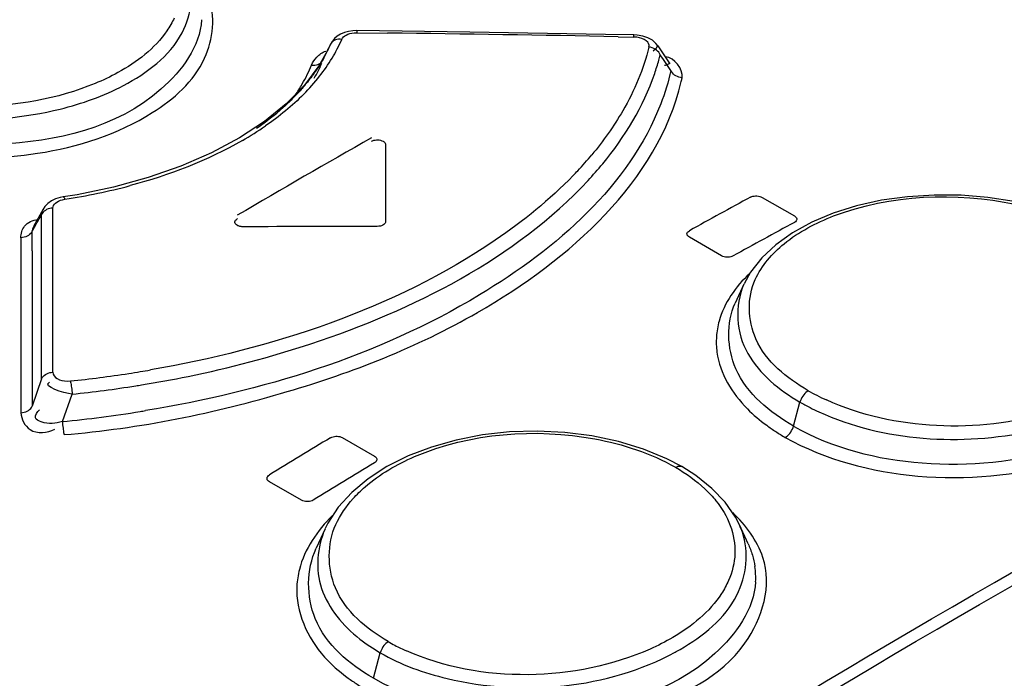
# Model space of a CAD drawing. Header units: inches. Extents: x 0 to 117, y 0 to 83.
# Tile 45 of 78: x 99.059 to 99.529, y 26.09 to 26.404. Entities that reach past the tile are written whole.
import ezdxf

# ---------------------------------------------------------------- set-up
doc = ezdxf.new("R2010")
doc.units = ezdxf.units.IN
doc.header["$LTSCALE"] = 6.4311023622
doc.header["$MEASUREMENT"] = 0
doc.layers.get('0').update_dxf_attribs({"linetype": 'CONTINUOUS'})

msp = doc.modelspace()

# ---------------------------------------------------------------- linework, layer by layer
at = {"color": 7, "linetype": 'CONTINUOUS'}
for p, q in [((99.2735516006, 26.3983745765), (99.2195891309, 26.3990720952)), ((99.2195892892, 26.3990719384), (99.2196019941, 26.3980326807)), ((99.2196019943, 26.3980326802), (99.2342902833, 26.3978685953)), ((99.3382846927, 26.397253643), (99.2735516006, 26.3983745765)), ((99.2077557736, 26.3938686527), (99.207050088, 26.3926306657)), ((99.2088554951, 26.3952145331), (99.207279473, 26.3929877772)), ((99.3517415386, 26.3969816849), (99.3382846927, 26.397253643)), ((99.3443896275, 26.3961303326), (99.3517673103, 26.3959817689)), ((99.3585615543, 26.3955742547), (99.3561263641, 26.3964059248)), ((99.2060516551, 26.3903791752), (99.2015150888, 26.3821708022)), ((99.2055405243, 26.3894298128), (99.2069501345, 26.3924182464)), ((99.2061153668, 26.3905323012), (99.206046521, 26.3903835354)), ((99.2069501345, 26.3924182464), (99.2061153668, 26.3905323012)), ((99.2069541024, 26.392416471), (99.207050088, 26.3926306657)), ((99.3622734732, 26.3903802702), (99.3610930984, 26.389216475)), ((99.3630448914, 26.3917529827), (99.3622734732, 26.3903802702)), ((99.3633339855, 26.3917769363), (99.3633529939, 26.3917492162)), ((99.3690704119, 26.3832303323), (99.3633598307, 26.391740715)), ((99.2015150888, 26.3821708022), (99.1945871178, 26.3729422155)), ((99.2019650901, 26.3815384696), (99.2018778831, 26.3813491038)), ((99.1945871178, 26.3729422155), (99.1859112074, 26.3640664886)), ((99.1859112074, 26.3640664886), (99.175549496, 26.3556555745)), ((99.175549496, 26.3556555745), (99.1636147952, 26.3478254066)), ((99.1636147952, 26.3478254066), (99.150266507, 26.34068626)), ((99.2333110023, 26.3446201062), (99.2333112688, 26.3078233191)), ((99.0860930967, 26.3207093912), (99.0794652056, 26.3196362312)), ((99.4131103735, 26.3194340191), (99.4284219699, 26.3105940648)), ((99.069869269, 26.3138099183), (99.0652298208, 26.305559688)), ((99.0698271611, 26.3137325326), (99.069877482, 26.313823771)), ((99.0745634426, 26.3109015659), (99.0745642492, 26.3142955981)), ((99.0745625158, 26.3069829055), (99.0745634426, 26.3109015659)), ((99.446950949, 26.3119255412), (99.4366922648, 26.3076043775)), ((99.0690776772, 26.305610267), (99.0690851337, 26.3071974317)), ((99.0691456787, 26.2328145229), (99.0690776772, 26.305610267)), ((99.0745467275, 26.2359293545), (99.0745625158, 26.3069829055)), ((99.4366922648, 26.3076043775), (99.4274999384, 26.3025498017)), ((99.059211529, 26.3001586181), (99.0592178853, 26.2909429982)), ((99.3936235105, 26.2915378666), (99.3783119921, 26.3003777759)), ((99.0592178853, 26.2909429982), (99.0592689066, 26.2165882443)), ((99.064628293, 26.2939717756), (99.0646591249, 26.2196940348)), ((99.4128315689, 26.2905331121), (99.407523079, 26.2836820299)), ((99.407523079, 26.2836820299), (99.4044448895, 26.2781464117)), ((99.404341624, 26.2779246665), (99.4001944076, 26.2689336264)), ((99.0691456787, 26.2328145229), (99.0646591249, 26.2196940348)), ((99.0790559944, 26.2124046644), (99.0837346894, 26.2254981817)), ((99.4280368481, 26.2102569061), (99.4310764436, 26.2216550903)), ((99.2126715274, 26.2047457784), (99.2279830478, 26.195905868)), ((99.3444086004, 26.2028926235), (99.3318237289, 26.2055550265)), ((99.3563860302, 26.1992375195), (99.3444086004, 26.2028926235)), ((99.2440763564, 26.1959544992), (99.2339568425, 26.1908713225)), ((99.3675951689, 26.1945913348), (99.3563860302, 26.1992375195)), ((99.2339568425, 26.1908713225), (99.2249327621, 26.1850374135)), ((99.3746886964, 26.1908592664), (99.3675951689, 26.1945913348)), ((99.3814175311, 26.1865819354), (99.3746811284, 26.1908636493)), ((99.3890907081, 26.1804444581), (99.3814175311, 26.1865819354)), ((99.1931846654, 26.1747805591), (99.17787307, 26.1836205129)), ((99.2249327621, 26.1850374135), (99.2171478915, 26.1785313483)), ((99.2171478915, 26.1785313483), (99.2107390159, 26.1714264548)), ((99.3953618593, 26.1738377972), (99.3890907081, 26.1804444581)), ((99.400265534, 26.1667681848), (99.3953618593, 26.1738377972)), ((99.2107390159, 26.1714264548), (99.2057855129, 26.1638059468)), ((99.2057855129, 26.1638059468), (99.2045067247, 26.1612417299)), ((99.4021847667, 26.1630638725), (99.400265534, 26.1667681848)), ((99.4063357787, 26.154064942), (99.4021893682, 26.1630534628)), ((99.2044688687, 26.1611584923), (99.2001857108, 26.151872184)), ((99.2275439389, 26.0897804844), (99.2307925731, 26.1019625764))]:
    msp.add_line(p, q, dxfattribs=at)
for points in [[(99.2195892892, 26.3990719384), (99.2177191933, 26.3990021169), (99.215648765, 26.3987029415), (99.2136707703, 26.3981636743), (99.2118336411, 26.3973836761), (99.2102162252, 26.3963919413), (99.2088554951, 26.3952145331)], [(99.2124114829, 26.3948658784), (99.2127501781, 26.3954658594), (99.2132094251, 26.3960096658), (99.2137892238, 26.3964972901), (99.2144968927, 26.3969365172), (99.215325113, 26.3973195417), (99.2162519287, 26.3976229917), (99.2172700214, 26.3978390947), (99.2183867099, 26.3979756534), (99.2196019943, 26.3980326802)], [(99.2124114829, 26.3948658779), (99.2116356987, 26.3949344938), (99.2108628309, 26.3949119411), (99.2101153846, 26.3947965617), (99.2094255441, 26.3945961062), (99.2087986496, 26.394317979), (99.208221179, 26.393955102), (99.2077057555, 26.393506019)], [(99.3561263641, 26.3964059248), (99.3534096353, 26.3968803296), (99.3517418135, 26.3969816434)], [(99.3517673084, 26.3959817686), (99.3517658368, 26.3963735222), (99.3517617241, 26.3966752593), (99.3517550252, 26.3968765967), (99.3517460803, 26.3969720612)], [(99.3590259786, 26.391191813), (99.3590749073, 26.3920497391), (99.3588825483, 26.3928397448), (99.3584489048, 26.3935619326), (99.3577374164, 26.3942345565), (99.3567846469, 26.3948394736), (99.3557002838, 26.3953221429), (99.3545208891, 26.395664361), (99.3532098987, 26.3958842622), (99.3517673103, 26.3959817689)], [(99.3633339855, 26.3917769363), (99.3623710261, 26.3929631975), (99.3606536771, 26.3944217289), (99.3585615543, 26.3955742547)], [(99.3643831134, 26.3875296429), (99.3640717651, 26.3881538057), (99.3636630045, 26.3887519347), (99.3631660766, 26.3893067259), (99.3626036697, 26.3897970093), (99.3619871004, 26.3902192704), (99.3613063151, 26.3905796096), (99.3605675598, 26.3908692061), (99.3598002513, 26.3910744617), (99.3590259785, 26.3911918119)], [(99.1980049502, 26.3826116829), (99.1987889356, 26.3825524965), (99.1995694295, 26.3825855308), (99.2003234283, 26.3827120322), (99.2010193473, 26.3829239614), (99.2016504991, 26.3832133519), (99.2022278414, 26.3835852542), (99.2027392, 26.3840390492), (99.2031600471, 26.3845571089), (99.2034803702, 26.3851230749)], [(99.374842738, 26.3764841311), (99.3740740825, 26.3765946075), (99.3733122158, 26.3767914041), (99.3725781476, 26.3770711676), (99.3719015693, 26.3774198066), (99.371287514, 26.3778296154), (99.370723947, 26.3783102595), (99.3702226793, 26.3788603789), (99.3698085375, 26.3794584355), (99.3694923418, 26.3800871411)], [(99.2265900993, 26.3462465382), (99.2271294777, 26.3464965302), (99.2276990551, 26.3466852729), (99.2282988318, 26.3468127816), (99.2289426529, 26.3468817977), (99.2296166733, 26.3468896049), (99.2302793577, 26.3468280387), (99.2309168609, 26.3466943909), (99.2315430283, 26.3464913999), (99.2321578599, 26.3462190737)], [(99.2321578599, 26.3462190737), (99.2323922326, 26.346070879), (99.2326007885, 26.3459142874), (99.2327835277, 26.3457492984), (99.232941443, 26.3455745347), (99.2330735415, 26.3453913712), (99.2331768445, 26.3452039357), (99.2332503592, 26.3450136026), (99.2332950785, 26.3448189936), (99.2333110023, 26.3446201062)], [(99.150266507, 26.34068626), (99.1356614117, 26.3343327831), (99.1199683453, 26.3288448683)], [(99.1199683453, 26.3288448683), (99.1033812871, 26.3242839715), (99.0860930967, 26.3207093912)], [(99.0794657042, 26.3196360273), (99.0779594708, 26.3193455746), (99.0758281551, 26.3186859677), (99.0738732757, 26.3177515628), (99.0721381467, 26.3165306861), (99.0707347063, 26.3150932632), (99.0698271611, 26.3137325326)], [(99.0745642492, 26.3142955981), (99.074649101, 26.3149494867), (99.0748749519, 26.3155653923), (99.075241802, 26.3161432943), (99.0757543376, 26.3166917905), (99.0764078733, 26.317202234), (99.0771883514, 26.3176487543), (99.078091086, 26.318022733), (99.079120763, 26.3183327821), (99.0802773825, 26.3185788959)], [(99.0794657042, 26.3196360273), (99.0795628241, 26.3196260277), (99.0797236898, 26.319522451), (99.0799014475, 26.3193083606), (99.0800879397, 26.3189899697), (99.0802773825, 26.3185788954)], [(99.4075425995, 26.3195299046), (99.408081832, 26.3197678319), (99.4086512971, 26.319945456), (99.4092509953, 26.3200627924), (99.4098947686, 26.3201223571), (99.4105687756, 26.3201216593), (99.4112314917, 26.3200532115), (99.4118690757, 26.319914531), (99.4124953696, 26.3197081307), (99.4131103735, 26.3194340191)], [(99.5333429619, 26.3173823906), (99.5207350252, 26.3193612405), (99.5079652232, 26.3204220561), (99.4951306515, 26.3205614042), (99.482388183, 26.3197605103), (99.4699785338, 26.3180365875), (99.4581075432, 26.3154185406), (99.446950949, 26.3119255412)], [(99.0745642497, 26.3142955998), (99.0737761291, 26.314244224), (99.0729939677, 26.3141059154), (99.0722401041, 26.3138826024), (99.0715450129, 26.3135858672), (99.0709151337, 26.3132239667), (99.0703399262, 26.3127908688), (99.0698310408, 26.3122887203), (99.0694119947, 26.3117369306), (99.0690923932, 26.3111518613)], [(99.1625610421, 26.3060375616), (99.1621199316, 26.3063494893), (99.161785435, 26.3066795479), (99.1615575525, 26.3070277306), (99.1614314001, 26.3074020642), (99.161411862, 26.3077944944), (99.1615135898, 26.308180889), (99.1617414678, 26.3085531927), (99.162090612, 26.3089194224), (99.1625610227, 26.3092795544)], [(99.4284219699, 26.3105940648), (99.4288630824, 26.3102842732), (99.4291975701, 26.3099594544), (99.4294254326, 26.3096196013), (99.4295515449, 26.3092568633), (99.4295710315, 26.3088790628), (99.4294692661, 26.3085096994), (99.4292413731, 26.3081565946), (99.4288922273, 26.3078118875), (99.4284218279, 26.3074755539)], [(99.1653449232, 26.3053801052), (99.1649975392, 26.3053876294), (99.1646578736, 26.3054119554), (99.1643259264, 26.3054530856), (99.1639993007, 26.3055115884), (99.1636803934, 26.3055868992), (99.1633763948, 26.3056773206), (99.1630897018, 26.3057822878), (99.1628179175, 26.3059023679), (99.1625610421, 26.3060375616)], [(99.2333112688, 26.3078233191), (99.2332417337, 26.3074232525), (99.2330754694, 26.3070543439), (99.232812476, 26.3067165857), (99.2324464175, 26.3064023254), (99.2319836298, 26.3061191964), (99.2314431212, 26.3058901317), (99.2308312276, 26.3057227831), (99.230141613, 26.3056095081), (99.2293742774, 26.3055503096)], [(99.3783119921, 26.3003777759), (99.3778708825, 26.3006880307), (99.3775363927, 26.3010140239), (99.3773085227, 26.3013557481), (99.3771823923, 26.3017210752), (99.3771628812, 26.3021021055), (99.3772646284, 26.3024751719), (99.3774925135, 26.3028323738), (99.3778416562, 26.3031815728), (99.3783120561, 26.3035227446)], [(99.0646777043, 26.3032997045), (99.0643584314, 26.3027158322), (99.0639398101, 26.3021650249), (99.0634314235, 26.301663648), (99.0628567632, 26.3012310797), (99.0622275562, 26.3008695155), (99.0615333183, 26.3005729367), (99.0607803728, 26.3003495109), (99.0599990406, 26.3002107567), (99.059211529, 26.3001586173)], [(99.4274999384, 26.3025498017), (99.4195159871, 26.2968410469), (99.4128315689, 26.2905331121)], [(99.3991912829, 26.291468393), (99.3986519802, 26.2912261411), (99.3980824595, 26.2910444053), (99.3974827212, 26.2909232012), (99.396838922, 26.290859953), (99.3961649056, 26.2908572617), (99.3955022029, 26.2909229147), (99.3948646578, 26.2910595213), (99.3942384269, 26.2912645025), (99.3936235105, 26.2915378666)], [(99.0691456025, 26.2328145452), (99.0694616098, 26.2333888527), (99.0698750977, 26.2339308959), (99.0703767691, 26.2344249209), (99.0709439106, 26.2348521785), (99.0715652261, 26.2352104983), (99.0722508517, 26.2355057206), (99.0729946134, 26.2357299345), (99.0737671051, 26.2358718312), (99.0745467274, 26.2359293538)], [(99.0745467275, 26.2359293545), (99.0747071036, 26.2350169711), (99.0750893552, 26.2342057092), (99.0756934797, 26.2334956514), (99.0765598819, 26.2328720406), (99.0776481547, 26.2323497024), (99.0788370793, 26.2319730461), (99.0800862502, 26.2317568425), (99.081436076, 26.2316862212), (99.0828865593, 26.2317610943)], [(99.0828865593, 26.2317610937), (99.0829954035, 26.2312575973), (99.083106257, 26.2306717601), (99.0832160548, 26.2300180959), (99.0833203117, 26.2293251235), (99.0834178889, 26.2286045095), (99.0835104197, 26.2278444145), (99.0835962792, 26.2270535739), (99.0836716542, 26.2262643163), (99.0837347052, 26.2254981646)], [(99.435034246, 26.227112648), (99.4344842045, 26.226758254), (99.4339309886, 26.2263150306), (99.4333901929, 26.2257907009), (99.4328828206, 26.2252046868), (99.4324170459, 26.2245682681), (99.4319915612, 26.2238777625), (99.4316169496, 26.2231439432), (99.4313094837, 26.2223956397), (99.4310764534, 26.2216550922)], [(99.0592689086, 26.2165881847), (99.0600471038, 26.2166458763), (99.0608180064, 26.2167875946), (99.06156014, 26.217011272), (99.0622442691, 26.2173056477), (99.0628642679, 26.2176628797), (99.0634302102, 26.2180887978), (99.0639308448, 26.218581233), (99.0643435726, 26.2191215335), (99.064659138, 26.2196940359)], [(99.0790559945, 26.2124046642), (99.0791154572, 26.211639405), (99.0791855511, 26.2108510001), (99.0792645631, 26.2100608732), (99.0793490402, 26.2093012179), (99.079437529, 26.2085807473), (99.0795314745, 26.2078876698), (99.0796298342, 26.2072335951), (99.0797286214, 26.2066469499), (99.0798251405, 26.2061422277)], [(99.4240906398, 26.2048059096), (99.4246571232, 26.2051739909), (99.4252206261, 26.2056309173), (99.4257645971, 26.2061654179), (99.4262663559, 26.2067524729), (99.4267211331, 26.2073806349), (99.4271368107, 26.2080607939), (99.4275046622, 26.2087857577), (99.4278071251, 26.2095249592), (99.4280370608, 26.2102569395)], [(99.2071037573, 26.2046761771), (99.2076664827, 26.2049509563), (99.2082571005, 26.2051591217), (99.2088756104, 26.2053006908), (99.2095405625, 26.2053759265), (99.210233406, 26.2053845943), (99.2108984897, 26.2053259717), (99.2115172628, 26.2051998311), (99.2121082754, 26.2050064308), (99.2126715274, 26.2047457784)], [(99.3318237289, 26.2055550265), (99.3188401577, 26.2071939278), (99.3056879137, 26.2078105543), (99.2925402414, 26.207401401), (99.2795983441, 26.2059695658), (99.2670776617, 26.2035576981), (99.2551740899, 26.2002056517), (99.2440763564, 26.1959544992)], [(99.2279830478, 26.195905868), (99.2284241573, 26.195593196), (99.2287586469, 26.1952614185), (99.2289865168, 26.1949105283), (99.2291126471, 26.1945324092), (99.2291321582, 26.1941351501), (99.2290304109, 26.1937430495), (99.2288025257, 26.1933641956), (99.2284533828, 26.1929904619), (99.2279829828, 26.1926218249)], [(99.3717013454, 26.1905476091), (99.3722513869, 26.1908283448), (99.3728046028, 26.1910239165), (99.3733453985, 26.1911240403), (99.3738527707, 26.1911238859), (99.3743185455, 26.1910252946), (99.3746811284, 26.1908636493)], [(99.17787307, 26.1836205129), (99.1774319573, 26.1839337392), (99.1770974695, 26.1842667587), (99.1768696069, 26.1846195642), (99.1767434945, 26.1850002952), (99.1767240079, 26.185400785), (99.1768257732, 26.1857965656), (99.1770536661, 26.1861794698), (99.1774028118, 26.1865576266), (99.177873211, 26.1869310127)], [(99.1987524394, 26.1748766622), (99.198213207, 26.1746052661), (99.197643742, 26.1743966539), (99.1970440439, 26.1742508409), (99.1964002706, 26.1741646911), (99.1957262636, 26.1741413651), (99.1950635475, 26.1741903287), (99.1944259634, 26.1743147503), (99.1937996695, 26.1745114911), (99.1931846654, 26.1747805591)], [(99.2345362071, 26.107292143), (99.2340096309, 26.1069230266), (99.2334838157, 26.1064741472), (99.2329725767, 26.1059532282), (99.232494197, 26.1053781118), (99.2320557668, 26.1047589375), (99.2316561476, 26.104092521), (99.2313043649, 26.1033884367), (99.2310143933, 26.1026719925), (99.2307925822, 26.1019625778)]]:
    msp.add_lwpolyline(points, dxfattribs=at)
for centre, radius, start, end in [((99.0759831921, 12.8832536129), 13.515542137, 88.862082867, 89.3288811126), ((99.1426772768, 26.425215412), 0.076052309, 328.8305887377, 336.4804907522), ((99.1416961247, 26.4203673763), 0.0709925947, 329.0261158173, 335.016898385), ((98.1277593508, 26.8995916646), 1.1924249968, 334.440341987, 334.6697205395), ((99.1337861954, 26.4305860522), 0.086439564, 321.8839021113, 328.8348449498), ((99.1440760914, 26.4081963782), 0.0637286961, 335.273069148, 337.2519809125), ((99.2574121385, 26.4141062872), 0.1102244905, 341.18986272, 344.7003982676), ((99.2608155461, 26.4131519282), 0.1066898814, 344.7124766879, 346.1042058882), ((98.4429688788, 25.7495072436), 1.1207482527, 34.2386979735, 34.7002085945), ((99.1283259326, 26.4112636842), 0.0753398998, 329.993619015, 337.6475703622), ((99.1399818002, 26.4101351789), 0.068258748, 330.2921311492, 335.0573625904), ((99.1241291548, 26.4381636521), 0.0987146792, 315.2710350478, 321.8833858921), ((99.2737482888, 26.3982081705), 0.1034022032, 346.9154928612, 347.8723121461), ((99.125746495, 26.4127306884), 0.0783072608, 325.3417198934, 330.0079499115), ((99.0956413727, 26.462883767), 0.1341218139, 304.5786443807, 309.7164917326), ((99.0838201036, 26.4875060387), 0.1626018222, 299.9275280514, 304.5215975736), ((101.8005938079, 21.8155873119), 5.2121910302, 119.5933368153, 120.4063668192), ((99.0371999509, 26.530291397), 0.1921849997, 263.5850247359, 278.9956669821), ((99.1948207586, 26.4538607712), 0.1782478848, 316.9339738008, 320.1782514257), ((99.1865688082, 26.4614709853), 0.1894730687, 315.9844101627, 316.9566516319), ((99.1978301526, 26.4506805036), 0.1806247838, 317.0120754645, 320.3660851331), ((99.0358559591, 26.6104495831), 0.2952317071, 278.6537541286, 284.8183970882), ((101.7910009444, 21.9324238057), 4.9927521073, 118.5146646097, 118.8971129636), ((95.4256857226, 28.3544053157), 4.1772355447, 330.5923639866, 330.7159208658), ((98.223252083, 26.3107261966), 0.8458404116, 359.760966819, 0.0288339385), ((99.2333327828, 12.7726840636), 13.532866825, 90.0167596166, 90.2878498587), ((101.8118801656, 21.9203694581), 4.9927521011, 118.5146645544, 118.8971129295), ((97.9586449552, 26.3044933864), 1.1060333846, 359.4549414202, 359.9381639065), ((99.4288132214, 26.25034398), 0.037661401, 164.5374384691, 176.0536343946), ((99.4278451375, 26.2504415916), 0.0366889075, 176.1016620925, 187.7731853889), ((99.0261811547, 26.7831971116), 0.5543439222, 275.8712167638, 278.7767559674), ((99.0266577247, 26.7800663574), 0.5511771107, 278.7774541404, 279.347758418), ((99.0270353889, 26.7777718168), 0.5488516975, 279.3477630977, 279.8629414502), ((99.0283604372, 26.7746273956), 0.5518955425, 279.2177232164, 281.5690485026), ((99.0268195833, 26.7839569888), 0.5613515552, 275.8191848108, 278.947400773), ((99.0272388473, 26.7812421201), 0.5586045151, 278.9482290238, 279.2225969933), ((99.4865873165, 26.3181807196), 0.1046475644, 240.4860664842, 243.0141770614), ((99.4901316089, 26.3251424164), 0.1124595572, 243.0144947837, 245.6569329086), ((99.4814669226, 26.3090097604), 0.10084661, 240.021532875, 243.1442398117), ((99.4861945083, 26.3182950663), 0.1112661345, 243.1323446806, 245.5454381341), ((99.0245892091, 26.7834393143), 0.5736263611, 275.4485385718, 279.1920297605), ((99.0252002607, 26.7795734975), 0.5697125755, 279.1934714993, 279.4540433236), ((101.9913487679, 21.5854087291), 5.3934823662, 121.0793036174, 121.4425656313), ((102.0122279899, 21.5733543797), 5.393482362, 121.0793036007, 121.4425655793), ((99.3657510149, 26.1461876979), 0.0401505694, 19.3908119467, 24.8387747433), ((99.2328861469, 26.131368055), 0.0420117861, 165.7432499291, 176.7012176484), ((99.373526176, 26.1379730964), 0.0364562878, 356.710220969, 8.1543203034), ((99.2827583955, 26.1924222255), 0.0978392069, 240.470485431, 242.6082368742), ((99.2860631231, 26.1988521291), 0.1050686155, 242.6213315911, 245.9449301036), ((99.3211531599, 26.1949772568), 0.1055259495, 298.4767901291, 300.0091058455)]:
    msp.add_arc(centre, radius, start, end, dxfattribs=at)
for points, knots in [([(99.1082543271, 26.3728814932), (99.1192952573, 26.3787802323), (99.1389235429, 26.3927946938), (99.1424300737, 26.418216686), (99.1391214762, 26.4275528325)], [0, 0, 0, 0, 0.5582618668, 1, 1, 1, 1]), ([(99.12197593, 26.3598774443), (99.1321072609, 26.3663200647), (99.1498475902, 26.3815467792), (99.1521334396, 26.405998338), (99.1489138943, 26.4152966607)], [0, 0, 0, 0, 0.5495821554, 1, 1, 1, 1]), ([(99.145483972, 26.4042763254), (99.1447675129, 26.3915032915), (99.1176512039, 26.3550832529), (99.0467427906, 26.3395235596), (98.9880859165, 26.3476333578), (98.9630997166, 26.3620569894)], [0, 0, 0, 0, 0.1849904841, 0.5828170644, 1, 1, 1, 1]), ([(99.1324240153, 26.4050391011), (99.1319404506, 26.4039964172), (99.1308615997, 26.4019230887), (99.1296126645, 26.3999482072), (99.12894143, 26.3989722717)], [0, 0, 0, 0, 0.4924743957, 1, 1, 1, 1]), ([(99.12894143, 26.3989722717), (99.1231254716, 26.3905162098), (99.1112261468, 26.3814043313), (99.0983597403, 26.3753287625), (99.0946457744, 26.3738009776)], [0, 0, 0, 0, 0.7187526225, 1, 1, 1, 1]), ([(99.1980049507, 26.382611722), (99.1986061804, 26.3839785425), (99.2003892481, 26.3867399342), (99.2031588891, 26.3886931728), (99.2048061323, 26.3892549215)], [0, 0, 0, 0, 0.4617788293, 1, 1, 1, 1]), ([(99.2025653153, 26.3838312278), (99.2017075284, 26.3823987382), (99.1998714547, 26.3795511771), (99.197862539, 26.3768232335), (99.1968054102, 26.3754716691)], [0, 0, 0, 0, 0.49317646, 1, 1, 1, 1]), ([(99.3687533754, 26.383351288), (99.3685487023, 26.3831060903), (99.367756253, 26.3826929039), (99.366937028, 26.3824802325), (99.3664139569, 26.3823676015)], [0, 0, 0, 0, 0.373799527, 1, 1, 1, 1]), ([(99.07982514, 26.2061422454), (99.1158714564, 26.2090456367), (99.184441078, 26.223146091), (99.292855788, 26.2648856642), (99.3633679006, 26.3270461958), (99.3744658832, 26.3747991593)], [0, 0, 0, 0, 0.3064991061, 0.5844846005, 1, 1, 1, 1]), ([(99.1968054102, 26.3754716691), (99.1957181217, 26.3740815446), (99.193428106, 26.371327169), (99.1909878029, 26.3687053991), (99.189716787, 26.3674098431)], [0, 0, 0, 0, 0.4930039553, 1, 1, 1, 1]), ([(98.9752982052, 26.3692106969), (99.0065538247, 26.3550788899), (99.0560544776, 26.3527346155), (99.0987379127, 26.3677972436), (99.1082543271, 26.3728814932)], [0, 0, 0, 0, 0.7607206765, 1, 1, 1, 1]), ([(99.189716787, 26.3674098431), (99.1884074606, 26.3660752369), (99.1856783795, 26.3634400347), (99.1828207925, 26.3609452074), (99.1813437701, 26.3597151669)], [0, 0, 0, 0, 0.4930764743, 1, 1, 1, 1]), ([(99.3646314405, 26.3640436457), (99.349556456, 26.3249594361), (99.2689478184, 26.2550253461), (99.1742436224, 26.2268348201), (99.1187792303, 26.2175989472)], [0, 0, 0, 0, 0.4269385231, 1, 1, 1, 1]), ([(99.0787368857, 25.8504252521), (99.1499607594, 25.900779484), (99.427455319, 26.0881389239), (99.7219310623, 26.2510690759), (99.9479265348, 26.3522491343)], [0, 0, 0, 0, 0.2605028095, 1, 1, 1, 1]), ([(99.08183136, 25.8458028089), (99.1530043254, 25.8961210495), (99.430300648, 26.0833464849), (99.7245658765, 26.2461603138), (99.9503998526, 26.3472680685)], [0, 0, 0, 0, 0.2605027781, 1, 1, 1, 1]), ([(99.3228285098, 26.3298148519), (99.3116535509, 26.3182481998), (99.2530022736, 26.2710832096), (99.1788222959, 26.2470766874), (99.1210492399, 26.2370319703)], [0, 0, 0, 0, 0.2152369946, 1, 1, 1, 1]), ([(99.1390423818, 26.2339443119), (99.1588665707, 26.2380043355), (99.2275596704, 26.2561752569), (99.2950822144, 26.2900738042), (99.3299567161, 26.3275225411)], [0, 0, 0, 0, 0.2833797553, 1, 1, 1, 1]), ([(99.0690923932, 26.3111518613), (99.069116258, 26.3115897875), (99.069305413, 26.3124853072), (99.0697146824, 26.3132979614), (99.069962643, 26.3136887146)], [0, 0, 0, 0, 0.4865693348, 1, 1, 1, 1]), ([(99.059211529, 26.3001586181), (99.0592752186, 26.3020918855), (99.0604266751, 26.3065868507), (99.0649514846, 26.308751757), (99.0672971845, 26.3088375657)], [0, 0, 0, 0, 0.4517757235, 1, 1, 1, 1]), ([(99.0654927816, 26.3055475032), (99.0652354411, 26.3051928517), (99.0648172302, 26.3044905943), (99.0646528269, 26.3036694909), (99.0646777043, 26.3032997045)], [0, 0, 0, 0, 0.5417640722, 1, 1, 1, 1]), ([(99.4350342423, 26.22711265), (99.424940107, 26.2330829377), (99.4066686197, 26.2471883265), (99.405799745, 26.2716319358), (99.4097320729, 26.2802260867)], [0, 0, 0, 0, 0.5537453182, 1, 1, 1, 1]), ([(99.4280368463, 26.2102569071), (99.4168286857, 26.2167283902), (99.3967792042, 26.2325091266), (99.3958383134, 26.2594468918), (99.4001955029, 26.2689334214)], [0, 0, 0, 0, 0.5535244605, 1, 1, 1, 1]), ([(99.9094589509, 26.2620284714), (99.8414176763, 26.2300528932), (99.5622435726, 26.0899573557), (99.2969100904, 25.9228700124), (99.1042174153, 25.7847350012)], [0, 0, 0, 0, 0.2407533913, 1, 1, 1, 1]), ([(99.4280370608, 26.2102569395), (99.4464729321, 26.1995967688), (99.4909491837, 26.188657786), (99.5518676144, 26.1949485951), (99.6046421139, 26.2173050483), (99.6124191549, 26.2536358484), (99.6071055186, 26.2651362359)], [0, 0, 0, 0, 0.2867594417, 0.5899817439, 0.829412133, 1, 1, 1, 1]), ([(99.4240906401, 26.2048059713), (99.4432213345, 26.1940595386), (99.4887747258, 26.1821773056), (99.5524417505, 26.1883749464), (99.6069281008, 26.2105000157), (99.6182170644, 26.2474129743), (99.6135708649, 26.259800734)], [0, 0, 0, 0, 0.2843108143, 0.5863366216, 0.828571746, 1, 1, 1, 1]), ([(99.3914933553, 26.2454793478), (99.3928718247, 26.235360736), (99.4010556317, 26.222072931), (99.4119496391, 26.2129822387), (99.4152146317, 26.210584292)], [0, 0, 0, 0, 0.7159816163, 1, 1, 1, 1]), ([(99.135614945, 25.7508978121), (99.2030975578, 25.7992298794), (99.4665782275, 25.9799273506), (99.7453814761, 26.1388380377), (99.9593537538, 26.2395569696)], [0, 0, 0, 0, 0.2597999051, 1, 1, 1, 1]), ([(99.9622843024, 26.2334197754), (99.8928971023, 26.2007951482), (99.6076062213, 26.0576003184), (99.3365269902, 25.8867469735), (99.1393851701, 25.7456209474)], [0, 0, 0, 0, 0.240265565, 1, 1, 1, 1]), ([(99.0592689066, 26.2165882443), (99.0595083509, 26.2135555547), (99.063026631, 26.2060159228), (99.0720283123, 26.2068273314), (99.0754128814, 26.2088275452)], [0, 0, 0, 0, 0.4362373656, 1, 1, 1, 1]), ([(99.0790559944, 26.2124046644), (99.0758118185, 26.2115165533), (99.0715263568, 26.2107955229), (99.0649067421, 26.2140618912), (99.0671345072, 26.216995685), (99.0681616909, 26.2179550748)], [0, 0, 0, 0, 0.5705349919, 0.7615882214, 1, 1, 1, 1]), ([(99.4401335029, 26.2170106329), (99.471073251, 26.2029295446), (99.5197380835, 26.1998181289), (99.5624110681, 26.213483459), (99.5719673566, 26.2181888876)], [0, 0, 0, 0, 0.7614094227, 1, 1, 1, 1]), ([(99.4152146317, 26.210584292), (99.4166169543, 26.2095543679), (99.4195253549, 26.2075470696), (99.4225389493, 26.2057019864), (99.4240906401, 26.2048059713)], [0, 0, 0, 0, 0.4926507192, 1, 1, 1, 1]), ([(99.2178215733, 26.1755886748), (99.2187083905, 26.1765802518), (99.2205778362, 26.1785330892), (99.2225667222, 26.1803637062), (99.2236024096, 26.1812619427)], [0, 0, 0, 0, 0.492475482, 1, 1, 1, 1]), ([(99.3857273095, 26.1802136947), (99.3866822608, 26.1793212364), (99.38850817, 26.1775069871), (99.3902059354, 26.1755714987), (99.3910028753, 26.1745891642)], [0, 0, 0, 0, 0.5081870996, 1, 1, 1, 1]), ([(99.2345362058, 26.1072921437), (99.2242254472, 26.1134089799), (99.2054688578, 26.1286777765), (99.2054185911, 26.1540243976), (99.2095815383, 26.1631958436)], [0, 0, 0, 0, 0.5434397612, 1, 1, 1, 1]), ([(99.373930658, 26.1035974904), (99.3847548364, 26.1098505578), (99.4038059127, 26.1246717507), (99.4069477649, 26.1500582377), (99.4036240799, 26.1595180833)], [0, 0, 0, 0, 0.5549068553, 1, 1, 1, 1]), ([(99.4063340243, 26.1540647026), (99.4071440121, 26.1523122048), (99.4085132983, 26.1487407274), (99.4093471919, 26.1450053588), (99.4096138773, 26.1431440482)], [0, 0, 0, 0, 0.5066007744, 1, 1, 1, 1]), ([(99.2275439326, 26.089780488), (99.2160520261, 26.0964197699), (99.1953858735, 26.11363492), (99.1955057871, 26.1417013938), (99.2001836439, 26.1518732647)], [0, 0, 0, 0, 0.5424224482, 1, 1, 1, 1]), ([(99.2238124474, 26.0844585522), (99.2426740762, 26.0735704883), (99.2885532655, 26.0626918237), (99.3525764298, 26.0709170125), (99.4066149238, 26.0965095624), (99.4179502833, 26.1342904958), (99.4134290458, 26.1475086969)], [0, 0, 0, 0, 0.2782641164, 0.5762359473, 0.8215059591, 1, 1, 1, 1]), ([(99.4099223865, 26.1358810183), (99.4091715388, 26.1227563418), (99.3825576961, 26.0855044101), (99.3115749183, 26.0677738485), (99.252466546, 26.0753938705), (99.2275439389, 26.0897804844)], [0, 0, 0, 0, 0.1887908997, 0.5867363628, 1, 1, 1, 1]), ([(99.3970035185, 26.1364656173), (99.3965339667, 26.1353951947), (99.3954849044, 26.1332648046), (99.3942652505, 26.1312278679), (99.393608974, 26.1302201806)], [0, 0, 0, 0, 0.4929006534, 1, 1, 1, 1]), ([(99.1909439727, 26.1337855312), (99.1902584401, 26.121699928), (99.1982613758, 26.1041591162), (99.2110260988, 26.0931793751), (99.2148872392, 26.0903075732)], [0, 0, 0, 0, 0.7155515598, 1, 1, 1, 1]), ([(99.2027814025, 26.132663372), (99.2060243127, 26.1231236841), (99.2157560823, 26.1116263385), (99.2273870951, 26.1039276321), (99.2307925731, 26.1019625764)], [0, 0, 0, 0, 0.7193120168, 1, 1, 1, 1]), ([(99.393608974, 26.1302201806), (99.3879190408, 26.1214835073), (99.3761402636, 26.1118920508), (99.3632581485, 26.1053875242), (99.3595514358, 26.1037497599)], [0, 0, 0, 0, 0.720109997, 1, 1, 1, 1]), ([(99.2307925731, 26.1019625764), (99.240659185, 26.0962627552), (99.2860275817, 26.0799522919), (99.3393904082, 26.0848148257), (99.3714682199, 26.1022188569)], [0, 0, 0, 0, 0.2379354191, 1, 1, 1, 1]), ([(99.2148872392, 26.0903075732), (99.216295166, 26.0892603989), (99.2192165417, 26.0872243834), (99.2222503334, 26.0853605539), (99.2238124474, 26.0844585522)], [0, 0, 0, 0, 0.4930909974, 1, 1, 1, 1])]:
    msp.add_open_spline(points, degree=3, knots=knots, dxfattribs=at)
for points in [[(99.3590259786, 26.391191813), (99.3577154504, 26.3859245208), (99.3559876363, 26.3807477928), (99.3539167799, 26.3757304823)], [(99.3748427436, 26.3764842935), (99.3753562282, 26.3807261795), (99.3712072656, 26.3862604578), (99.3669465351, 26.3865820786)], [(99.3694923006, 26.3800871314), (99.368287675, 26.3746306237), (99.3666423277, 26.3692571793), (99.3646314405, 26.3640436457)], [(99.0946457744, 26.3738009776), (99.0589462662, 26.3591155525), (99.0140543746, 26.358997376), (98.9788441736, 26.3748200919)], [(99.336935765, 26.3354635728), (99.3475047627, 26.3482361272), (99.3564083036, 26.3628719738), (99.3617497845, 26.3785662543)], [(99.3539167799, 26.3757304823), (99.3517936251, 26.3705864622), (99.3493004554, 26.3655838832), (99.346516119, 26.360765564)], [(99.1942603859, 26.3686928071), (99.1886951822, 26.3630601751), (99.1824886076, 26.3580304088), (99.175969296, 26.3535363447)], [(99.0672499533, 26.3404702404), (99.0863656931, 26.3435046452), (99.1056434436, 26.3494914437), (99.12197593, 26.3598774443)], [(99.346516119, 26.360765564), (99.3422244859, 26.3533388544), (99.3372124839, 26.3463009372), (99.3317223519, 26.3397105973)], [(99.1649428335, 26.3465860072), (99.1482690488, 26.3369654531), (99.1299668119, 26.3299845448), (99.1113632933, 26.3250368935)], [(99.4471841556, 26.3105369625), (99.4742104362, 26.3209507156), (99.5055188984, 26.3220401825), (99.5338885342, 26.3162066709)], [(99.4235512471, 26.2972899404), (99.4305584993, 26.3029867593), (99.4387572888, 26.3072899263), (99.4471841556, 26.3105369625)], [(99.4097320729, 26.2802260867), (99.4127774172, 26.2868817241), (99.417872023, 26.2926727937), (99.4235512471, 26.2972899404)], [(99.4069451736, 26.2829664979), (99.4004353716, 26.2768494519), (99.3948870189, 26.2689969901), (99.3925149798, 26.2603848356)], [(99.4043424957, 26.2779245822), (99.3997451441, 26.2679160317), (99.4006975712, 26.2544865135), (99.4061797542, 26.2449339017)], [(99.4061797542, 26.2449339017), (99.4118349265, 26.2350798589), (99.4212361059, 26.2273340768), (99.4310764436, 26.2216550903)], [(99.0837347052, 26.2254981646), (99.0796411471, 26.2257639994), (99.0692381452, 26.2292087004), (99.0728267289, 26.2311961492)], [(99.5501211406, 26.2167726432), (99.5160900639, 26.2066555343), (99.4761187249, 26.208038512), (99.443775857, 26.2226812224)], [(99.2471680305, 26.1956517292), (99.2736421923, 26.2070523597), (99.30488152, 26.2093377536), (99.333227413, 26.2041065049)], [(99.333227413, 26.2041065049), (99.3465993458, 26.201638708), (99.3598690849, 26.1972480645), (99.3717013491, 26.1905476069)], [(99.2236024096, 26.1812619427), (99.2305555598, 26.1872923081), (99.2387146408, 26.1920114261), (99.2471680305, 26.1956517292)], [(99.3717013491, 26.1905476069), (99.3766992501, 26.1875903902), (99.3814844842, 26.1841788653), (99.3857273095, 26.1802136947)], [(99.2095815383, 26.1631958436), (99.2116319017, 26.1677130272), (99.2145145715, 26.1718910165), (99.2178215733, 26.1755886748)], [(99.3910028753, 26.1745891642), (99.3966341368, 26.1676478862), (99.400432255, 26.1582802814), (99.4000587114, 26.1493498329)], [(99.2079451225, 26.1674481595), (99.2007235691, 26.1604418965), (99.1946353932, 26.1514687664), (99.1921682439, 26.1417141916)], [(99.4134290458, 26.1475086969), (99.410646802, 26.1556428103), (99.4052487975, 26.1629830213), (99.3989946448, 26.1688813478)], [(99.2044686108, 26.1611584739), (99.2004917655, 26.152514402), (99.1997189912, 26.1416720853), (99.2027814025, 26.132663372)], [(99.4000587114, 26.1493498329), (99.3998742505, 26.144939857), (99.3987766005, 26.140507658), (99.3970035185, 26.1364656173)], [(99.3595514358, 26.1037497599), (99.3240860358, 26.0880798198), (99.2786352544, 26.0870903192), (99.2432356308, 26.1029082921)]]:
    msp.add_open_spline(points, degree=3, dxfattribs=at)

doc.saveas('drawing.dxf')
